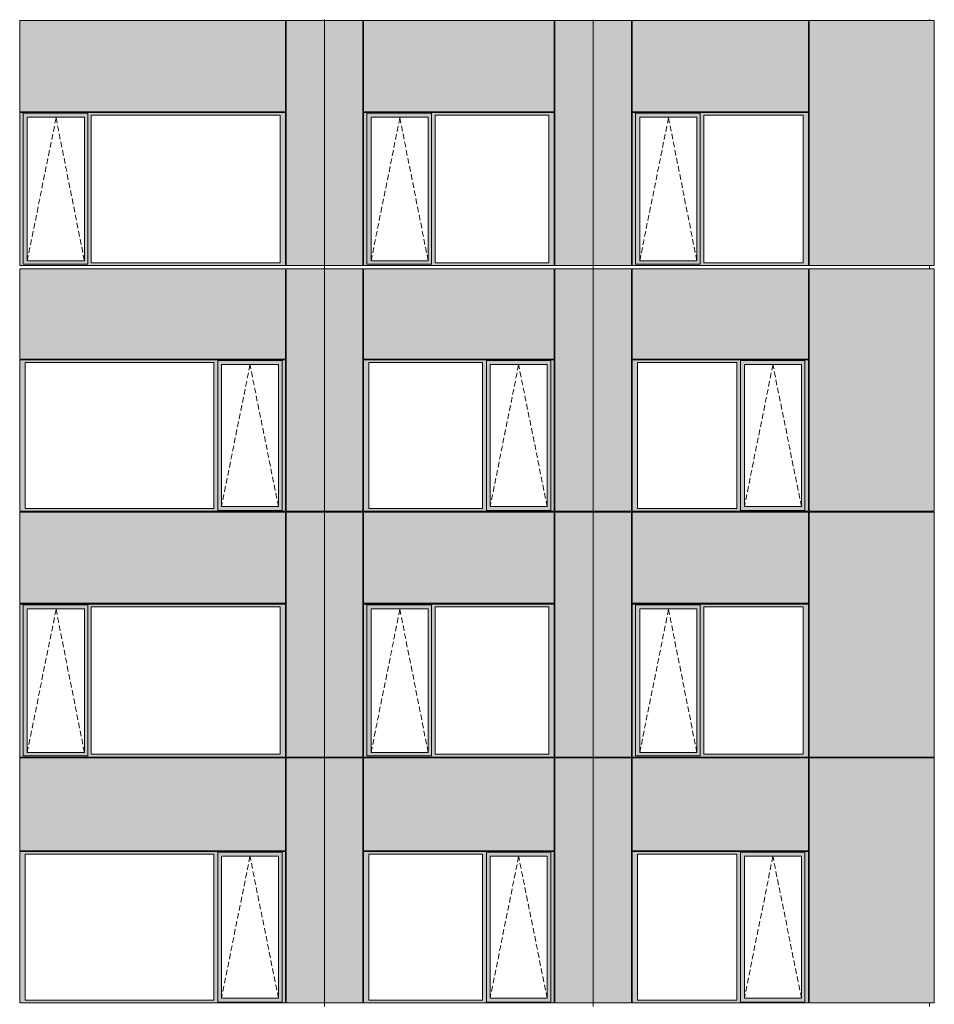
# Model space of a CAD drawing. Header units: millimetres. Extents: x 169383 to 755273, y -3871 to 302042.
# Tile 10 of 61: x 206035 to 217757, y 10930 to 23547. Entities that reach past the tile are written whole.
import ezdxf

# ---------------------------------------------------------------- set-up
doc = ezdxf.new("R2010")
doc.units = ezdxf.units.MM
doc.header["$MEASUREMENT"] = 0
doc.linetypes.add('OO_EOIAAY', pattern=[105.833361, 70.555568, -35.277793])
doc.layers.add('0_Ном._пера__1', color=7, linetype='Continuous', lineweight=0)
doc.layers.add('0_Ном._пера__120', color=7, linetype='Continuous', lineweight=0)
doc.layers.add('АР-Стены_внешние_.АР_Ном._пера__214', color=7, linetype='Continuous', lineweight=0, true_color=0xe2eaf1)

msp = doc.modelspace()

# ---------------------------------------------------------------- hatches: boundary and pattern name
at = {"layer": '0_Ном._пера__1', "linetype": 'Continuous', "lineweight": 0, "true_color": 0x000000}
for points in [[(206034.683, 22323.431), (206078.841, 22323.431), (206078.841, 22348.431), (209431.64, 22348.431), (209431.64, 22358.43), (206034.683, 22358.43)], [(206078.841, 22348.431), (206078.841, 22298.431), (206132.719, 22298.431), (206863.777, 22298.431), (206908.027, 22298.431), (206908.027, 22348.431)], [(209431.64, 22348.431), (206908.027, 22348.431), (206908.027, 22323.431), (206952.185, 22323.431), (209372.685, 22323.431), (209441.375, 22323.431), (209441.375, 22358.431), (209431.64, 22358.431)], [(210441.375, 22323.431), (210485.533, 22323.431), (210485.533, 22348.431), (212874.899, 22348.431), (212874.899, 22358.43), (210441.375, 22358.43)], [(210485.533, 22348.431), (210485.533, 22298.431), (210539.411, 22298.431), (211270.468, 22298.431), (211314.718, 22298.431), (211314.718, 22348.431)], [(212874.899, 22348.431), (211314.718, 22348.431), (211314.718, 22323.431), (211358.876, 22323.431), (212815.944, 22323.431), (212884.634, 22323.431), (212884.634, 22358.431), (212874.899, 22358.431)], [(213884.634, 22323.431), (213928.792, 22323.431), (213928.792, 22348.431), (216133.664, 22348.431), (216133.664, 22358.43), (213884.634, 22358.43)], [(213928.792, 22348.431), (213928.792, 22298.431), (213982.671, 22298.431), (214713.728, 22298.431), (214757.978, 22298.431), (214757.978, 22348.431)], [(216133.664, 22348.431), (214757.978, 22348.431), (214757.978, 22323.431), (214802.136, 22323.431), (216074.709, 22323.431), (216143.399, 22323.431), (216143.399, 22358.431), (216133.664, 22358.431)], [(206078.841, 20433.43), (206078.841, 22323.431), (206034.683, 22323.431), (206034.683, 20433.43)], [(206078.841, 22298.431), (206078.841, 20458.43), (206131.756, 20458.43), (206131.756, 22298.431)], [(206863.777, 20458.43), (206908.027, 20458.43), (206908.027, 22298.431), (206863.777, 22298.431)], [(206908.027, 22323.431), (206908.027, 20433.43), (206952.185, 20433.43), (206952.185, 22323.431)], [(209372.685, 20433.43), (209441.375, 20433.43), (209441.375, 22323.431), (209372.685, 22323.431)], [(210485.533, 20433.43), (210485.533, 22323.431), (210441.375, 22323.431), (210441.375, 20433.43)], [(210485.533, 22298.431), (210485.533, 20458.43), (210538.448, 20458.43), (210538.448, 22298.431)], [(211270.468, 20458.43), (211314.718, 20458.43), (211314.718, 22298.431), (211270.468, 22298.431)], [(211314.718, 22323.431), (211314.718, 20433.43), (211358.876, 20433.43), (211358.876, 22323.431)], [(212815.944, 20433.43), (212884.634, 20433.43), (212884.634, 22323.431), (212815.944, 22323.431)], [(213928.792, 20433.43), (213928.792, 22323.431), (213884.634, 22323.431), (213884.634, 20433.43)], [(213928.792, 22298.431), (213928.792, 20458.43), (213981.708, 20458.43), (213981.708, 22298.431)], [(214713.728, 20458.43), (214757.978, 20458.43), (214757.978, 22298.431), (214713.728, 22298.431)], [(214757.978, 22323.431), (214757.978, 20433.43), (214802.136, 20433.43), (214802.136, 22323.431)], [(216074.709, 20433.43), (216143.399, 20433.43), (216143.399, 22323.431), (216074.709, 22323.431)], [(206078.841, 20408.43), (206908.027, 20408.43), (206908.027, 20458.43), (206863.777, 20458.43), (206132.719, 20458.43), (206078.841, 20458.43)], [(210485.533, 20408.43), (211314.718, 20408.43), (211314.718, 20458.43), (211270.468, 20458.43), (210539.411, 20458.43), (210485.533, 20458.43)], [(213928.792, 20408.43), (214757.978, 20408.43), (214757.978, 20458.43), (214713.728, 20458.43), (213982.671, 20458.43), (213928.792, 20458.43)], [(206078.841, 20433.431), (206034.683, 20433.431), (206034.683, 20398.43), (209441.375, 20398.43), (209441.375, 20433.431), (209372.685, 20433.431), (206952.185, 20433.431), (206908.027, 20433.431), (206908.027, 20408.43), (206078.841, 20408.43)], [(210485.533, 20433.431), (210441.375, 20433.431), (210441.375, 20398.43), (212884.634, 20398.43), (212884.634, 20433.431), (212815.944, 20433.431), (211358.876, 20433.431), (211314.718, 20433.431), (211314.718, 20408.43), (210485.533, 20408.43)], [(213928.792, 20433.431), (213884.634, 20433.431), (213884.634, 20398.43), (216143.399, 20398.43), (216143.399, 20433.431), (216074.709, 20433.431), (214802.136, 20433.431), (214757.978, 20433.431), (214757.978, 20408.43), (213928.792, 20408.43)], [(206034.683, 19188.425), (206034.683, 19153.425), (206103.373, 19153.425), (208523.873, 19153.425), (208572.845, 19153.425), (208572.845, 19178.425), (209397.217, 19178.425), (209397.217, 19153.425), (209441.375, 19153.425), (209441.375, 19188.425)], [(208572.845, 19178.425), (208572.845, 19128.425), (208621.909, 19128.425), (209352.967, 19128.425), (209397.217, 19128.425), (209397.217, 19178.425)], [(210441.375, 19188.425), (210441.375, 19153.425), (210510.065, 19153.425), (211967.133, 19153.425), (212016.105, 19153.425), (212016.105, 19178.425), (212840.477, 19178.425), (212840.477, 19153.425), (212884.634, 19153.425), (212884.634, 19188.425)], [(212016.105, 19178.425), (212016.105, 19128.425), (212065.169, 19128.425), (212796.226, 19128.425), (212840.477, 19128.425), (212840.477, 19178.425)], [(213884.634, 19188.425), (213884.634, 19153.425), (213953.324, 19153.425), (215225.898, 19153.425), (215274.869, 19153.425), (215274.869, 19178.425), (216099.241, 19178.425), (216099.241, 19153.425), (216143.399, 19153.425), (216143.399, 19188.425)], [(215274.869, 19178.425), (215274.869, 19128.425), (215323.934, 19128.425), (216054.991, 19128.425), (216099.241, 19128.425), (216099.241, 19178.425)], [(206103.373, 17283.425), (206103.373, 19153.425), (206034.683, 19153.425), (206034.683, 17283.425)], [(208572.845, 19153.425), (208523.873, 19153.425), (208523.873, 17283.425), (208572.845, 17283.425)], [(208572.845, 17308.425), (208620.947, 17308.425), (208620.947, 19128.425), (208572.845, 19128.425)], [(209352.967, 19128.425), (209352.967, 17308.425), (209397.217, 17308.425), (209397.217, 19128.425)], [(209397.217, 17283.425), (209441.375, 17283.425), (209441.375, 19153.425), (209397.217, 19153.425)], [(210510.065, 17283.425), (210510.065, 19153.425), (210441.375, 19153.425), (210441.375, 17283.425)], [(212016.105, 19153.425), (211967.133, 19153.425), (211967.133, 17283.425), (212016.105, 17283.425)], [(212016.105, 17308.425), (212064.206, 17308.425), (212064.206, 19128.425), (212016.105, 19128.425)], [(212796.226, 19128.425), (212796.226, 17308.425), (212840.477, 17308.425), (212840.477, 19128.425)], [(212840.477, 17283.425), (212884.634, 17283.425), (212884.634, 19153.425), (212840.477, 19153.425)], [(213953.324, 17283.425), (213953.324, 19153.425), (213884.634, 19153.425), (213884.634, 17283.425)], [(215274.869, 19153.425), (215225.898, 19153.425), (215225.898, 17283.425), (215274.869, 17283.425)], [(215274.869, 17308.425), (215322.971, 17308.425), (215322.971, 19128.425), (215274.869, 19128.425)], [(216054.991, 19128.425), (216054.991, 17308.425), (216099.241, 17308.425), (216099.241, 19128.425)], [(216099.241, 17283.425), (216143.399, 17283.425), (216143.399, 19153.425), (216099.241, 19153.425)], [(208572.845, 17308.425), (208572.845, 17258.425), (209397.217, 17258.425), (209397.217, 17308.425), (209352.967, 17308.425), (208621.909, 17308.425)], [(212016.105, 17308.425), (212016.105, 17258.425), (212840.477, 17258.425), (212840.477, 17308.425), (212796.226, 17308.425), (212065.169, 17308.425)], [(215274.869, 17308.425), (215274.869, 17258.425), (216099.241, 17258.425), (216099.241, 17308.425), (216054.991, 17308.425), (215323.934, 17308.425)], [(206103.373, 17283.425), (206034.683, 17283.425), (206034.683, 17248.425), (209441.375, 17248.425), (209441.375, 17283.425), (209397.217, 17283.425), (209397.217, 17258.425), (208572.845, 17258.425), (208572.845, 17283.425), (208523.873, 17283.425)], [(210510.065, 17283.425), (210441.375, 17283.425), (210441.375, 17248.425), (212884.634, 17248.425), (212884.634, 17283.425), (212840.477, 17283.425), (212840.477, 17258.425), (212016.105, 17258.425), (212016.105, 17283.425), (211967.133, 17283.425)], [(213953.324, 17283.425), (213884.634, 17283.425), (213884.634, 17248.425), (216143.399, 17248.425), (216143.399, 17283.425), (216099.241, 17283.425), (216099.241, 17258.425), (215274.869, 17258.425), (215274.869, 17283.425), (215225.898, 17283.425)], [(206034.683, 16023.425), (206078.841, 16023.425), (206078.841, 16048.425), (209431.64, 16048.425), (209431.64, 16058.425), (206034.683, 16058.425)], [(206078.841, 16048.425), (206078.841, 15998.425), (206132.719, 15998.425), (206863.777, 15998.425), (206908.027, 15998.425), (206908.027, 16048.425)], [(209431.64, 16048.425), (206908.027, 16048.425), (206908.027, 16023.425), (206952.185, 16023.425), (209372.685, 16023.425), (209441.375, 16023.425), (209441.375, 16058.425), (209431.64, 16058.425)], [(210441.375, 16023.425), (210485.533, 16023.425), (210485.533, 16048.425), (212874.899, 16048.425), (212874.899, 16058.425), (210441.375, 16058.425)], [(210485.533, 16048.425), (210485.533, 15998.425), (210539.411, 15998.425), (211270.468, 15998.425), (211314.718, 15998.425), (211314.718, 16048.425)], [(212874.899, 16048.425), (211314.718, 16048.425), (211314.718, 16023.425), (211358.876, 16023.425), (212815.944, 16023.425), (212884.634, 16023.425), (212884.634, 16058.425), (212874.899, 16058.425)], [(213884.634, 16023.425), (213928.792, 16023.425), (213928.792, 16048.425), (216133.664, 16048.425), (216133.664, 16058.425), (213884.634, 16058.425)], [(213928.792, 16048.425), (213928.792, 15998.425), (213982.671, 15998.425), (214713.728, 15998.425), (214757.978, 15998.425), (214757.978, 16048.425)], [(216133.664, 16048.425), (214757.978, 16048.425), (214757.978, 16023.425), (214802.136, 16023.425), (216074.709, 16023.425), (216143.399, 16023.425), (216143.399, 16058.425), (216133.664, 16058.425)], [(206078.841, 14133.425), (206078.841, 16023.425), (206034.683, 16023.425), (206034.683, 14133.425)], [(206078.841, 15998.425), (206078.841, 14158.425), (206131.756, 14158.425), (206131.756, 15998.425)], [(206863.777, 14158.425), (206908.027, 14158.425), (206908.027, 15998.425), (206863.777, 15998.425)], [(206908.027, 16023.425), (206908.027, 14133.425), (206952.185, 14133.425), (206952.185, 16023.425)], [(209372.685, 14133.425), (209441.375, 14133.425), (209441.375, 16023.425), (209372.685, 16023.425)], [(210485.533, 14133.425), (210485.533, 16023.425), (210441.375, 16023.425), (210441.375, 14133.425)], [(210485.533, 15998.425), (210485.533, 14158.425), (210538.448, 14158.425), (210538.448, 15998.425)], [(211270.468, 14158.425), (211314.718, 14158.425), (211314.718, 15998.425), (211270.468, 15998.425)], [(211314.718, 16023.425), (211314.718, 14133.425), (211358.876, 14133.425), (211358.876, 16023.425)], [(212815.944, 14133.425), (212884.634, 14133.425), (212884.634, 16023.425), (212815.944, 16023.425)], [(213928.792, 14133.425), (213928.792, 16023.425), (213884.634, 16023.425), (213884.634, 14133.425)], [(213928.792, 15998.425), (213928.792, 14158.425), (213981.708, 14158.425), (213981.708, 15998.425)], [(214713.728, 14158.425), (214757.978, 14158.425), (214757.978, 15998.425), (214713.728, 15998.425)], [(214757.978, 16023.425), (214757.978, 14133.425), (214802.136, 14133.425), (214802.136, 16023.425)], [(216074.709, 14133.425), (216143.399, 14133.425), (216143.399, 16023.425), (216074.709, 16023.425)], [(206078.841, 14133.425), (206034.683, 14133.425), (206034.683, 14098.425), (209441.375, 14098.425), (209441.375, 14133.425), (209372.685, 14133.425), (206952.185, 14133.425), (206908.027, 14133.425), (206908.027, 14108.425), (206078.841, 14108.425)], [(206078.841, 14108.425), (206908.027, 14108.425), (206908.027, 14158.425), (206863.777, 14158.425), (206132.719, 14158.425), (206078.841, 14158.425)], [(210485.533, 14133.425), (210441.375, 14133.425), (210441.375, 14098.425), (212884.634, 14098.425), (212884.634, 14133.425), (212815.944, 14133.425), (211358.876, 14133.425), (211314.718, 14133.425), (211314.718, 14108.425), (210485.533, 14108.425)], [(210485.533, 14108.425), (211314.718, 14108.425), (211314.718, 14158.425), (211270.468, 14158.425), (210539.411, 14158.425), (210485.533, 14158.425)], [(213928.792, 14133.425), (213884.634, 14133.425), (213884.634, 14098.425), (216143.399, 14098.425), (216143.399, 14133.425), (216074.709, 14133.425), (214802.136, 14133.425), (214757.978, 14133.425), (214757.978, 14108.425), (213928.792, 14108.425)], [(213928.792, 14108.425), (214757.978, 14108.425), (214757.978, 14158.425), (214713.728, 14158.425), (213982.671, 14158.425), (213928.792, 14158.425)], [(206034.683, 12888.425), (206034.683, 12853.425), (206103.373, 12853.425), (208523.873, 12853.425), (208572.845, 12853.425), (208572.845, 12878.425), (209397.217, 12878.425), (209397.217, 12853.425), (209441.375, 12853.425), (209441.375, 12888.425)], [(208572.845, 12878.425), (208572.845, 12828.425), (208621.909, 12828.425), (209352.967, 12828.425), (209397.217, 12828.425), (209397.217, 12878.425)], [(210441.375, 12888.425), (210441.375, 12853.425), (210510.065, 12853.425), (211967.133, 12853.425), (212016.105, 12853.425), (212016.105, 12878.425), (212840.477, 12878.425), (212840.477, 12853.425), (212884.634, 12853.425), (212884.634, 12888.425)], [(212016.105, 12878.425), (212016.105, 12828.425), (212065.169, 12828.425), (212796.226, 12828.425), (212840.477, 12828.425), (212840.477, 12878.425)], [(213884.634, 12888.425), (213884.634, 12853.425), (213953.324, 12853.425), (215225.898, 12853.425), (215274.869, 12853.425), (215274.869, 12878.425), (216099.241, 12878.425), (216099.241, 12853.425), (216143.399, 12853.425), (216143.399, 12888.425)], [(215274.869, 12878.425), (215274.869, 12828.425), (215323.934, 12828.425), (216054.991, 12828.425), (216099.241, 12828.425), (216099.241, 12878.425)], [(206103.373, 10983.425), (206103.373, 12853.425), (206034.683, 12853.425), (206034.683, 10983.425)], [(208572.845, 12853.425), (208523.873, 12853.425), (208523.873, 10983.425), (208572.845, 10983.425)], [(208572.845, 11008.425), (208620.947, 11008.425), (208620.947, 12828.425), (208572.845, 12828.425)], [(209352.967, 12828.425), (209352.967, 11008.425), (209397.217, 11008.425), (209397.217, 12828.425)], [(209397.217, 10983.425), (209441.375, 10983.425), (209441.375, 12853.425), (209397.217, 12853.425)], [(210510.065, 10983.425), (210510.065, 12853.425), (210441.375, 12853.425), (210441.375, 10983.425)], [(212016.105, 12853.425), (211967.133, 12853.425), (211967.133, 10983.425), (212016.105, 10983.425)], [(212016.105, 11008.425), (212064.206, 11008.425), (212064.206, 12828.425), (212016.105, 12828.425)], [(212796.226, 12828.425), (212796.226, 11008.425), (212840.477, 11008.425), (212840.477, 12828.425)], [(212840.477, 10983.425), (212884.634, 10983.425), (212884.634, 12853.425), (212840.477, 12853.425)], [(213953.324, 10983.425), (213953.324, 12853.425), (213884.634, 12853.425), (213884.634, 10983.425)], [(215274.869, 12853.425), (215225.898, 12853.425), (215225.898, 10983.425), (215274.869, 10983.425)], [(215274.869, 11008.425), (215322.971, 11008.425), (215322.971, 12828.425), (215274.869, 12828.425)], [(216054.991, 12828.425), (216054.991, 11008.425), (216099.241, 11008.425), (216099.241, 12828.425)], [(216099.241, 10983.425), (216143.399, 10983.425), (216143.399, 12853.425), (216099.241, 12853.425)], [(206103.373, 10983.425), (206034.683, 10983.425), (206034.683, 10948.425), (209441.375, 10948.425), (209441.375, 10983.425), (209397.217, 10983.425), (209397.217, 10958.425), (208572.845, 10958.425), (208572.845, 10983.425), (208523.873, 10983.425)], [(208572.845, 11008.425), (208572.845, 10958.425), (209397.217, 10958.425), (209397.217, 11008.425), (209352.967, 11008.425), (208621.909, 11008.425)], [(210510.065, 10983.425), (210441.375, 10983.425), (210441.375, 10948.425), (212884.634, 10948.425), (212884.634, 10983.425), (212840.477, 10983.425), (212840.477, 10958.425), (212016.105, 10958.425), (212016.105, 10983.425), (211967.133, 10983.425)], [(212016.105, 11008.425), (212016.105, 10958.425), (212840.477, 10958.425), (212840.477, 11008.425), (212796.226, 11008.425), (212065.169, 11008.425)], [(213953.324, 10983.425), (213884.634, 10983.425), (213884.634, 10948.425), (216143.399, 10948.425), (216143.399, 10983.425), (216099.241, 10983.425), (216099.241, 10958.425), (215274.869, 10958.425), (215274.869, 10983.425), (215225.898, 10983.425)], [(215274.869, 11008.425), (215274.869, 10958.425), (216099.241, 10958.425), (216099.241, 11008.425), (216054.991, 11008.425), (215323.934, 11008.425)]]:
    msp.add_hatch(color=18, dxfattribs=at).paths.add_polyline_path(points)
at = {"layer": 'АР-Стены_внешние_.АР_Ном._пера__214', "linetype": 'Continuous', "lineweight": 0, "true_color": 0xe5e8eb}
for points in [[(206034.683, 23538.43), (206034.683, 22368.431), (209441.374, 22368.431), (209441.374, 23538.43)], [(209941.375, 23538.43), (209451.375, 23538.43), (209451.375, 20398.432), (209941.375, 20398.432)], [(210431.375, 23538.43), (209941.375, 23538.43), (209941.375, 20398.432), (210431.375, 20398.432)], [(210441.375, 23538.43), (210441.375, 22368.431), (212884.634, 22368.431), (212884.634, 23538.43)], [(213384.634, 23538.43), (212894.634, 23538.43), (212894.634, 20398.432), (213384.634, 20398.432)], [(213874.634, 23538.43), (213384.634, 23538.43), (213384.634, 20398.432), (213874.634, 20398.432)], [(213884.634, 23538.43), (213884.634, 22368.431), (216143.398, 22368.431), (216143.398, 23538.43)], [(217756.898, 20398.432), (217756.898, 23538.43), (216153.399, 23538.43), (216153.399, 20398.432)], [(206034.683, 20353.683), (206034.683, 19198.425), (209441.375, 19198.425), (209441.375, 20353.683)], [(209451.375, 19188.425), (209451.375, 17248.425), (209941.375, 17248.425), (209941.375, 20353.683), (209451.375, 20353.683)], [(209941.375, 20353.683), (209941.375, 17248.425), (210431.375, 17248.425), (210431.375, 20353.683)], [(210441.375, 20353.683), (210441.375, 19198.425), (212884.634, 19198.425), (212884.634, 20353.683)], [(212894.634, 19188.425), (212894.634, 17248.425), (213384.634, 17248.425), (213384.634, 20353.683), (212894.634, 20353.683)], [(213384.634, 20353.683), (213384.634, 17248.425), (213874.634, 17248.425), (213874.634, 20353.683)], [(213884.634, 20353.683), (213884.634, 19198.425), (216143.399, 19198.425), (216143.399, 20353.683)], [(216153.399, 19188.425), (216153.399, 17248.425), (217756.898, 17248.425), (217756.898, 20353.683), (216153.399, 20353.683)], [(206034.683, 17238.425), (206034.683, 16068.425), (209441.374, 16068.425), (209441.374, 17238.425)], [(209941.375, 17238.425), (209451.375, 17238.425), (209451.375, 14098.426), (209941.375, 14098.426)], [(210431.375, 17238.425), (209941.375, 17238.425), (209941.375, 14098.426), (210431.375, 14098.426)], [(210441.375, 17238.425), (210441.375, 16068.425), (212884.634, 16068.425), (212884.634, 17238.425)], [(213384.634, 17238.425), (212894.634, 17238.425), (212894.634, 14098.426), (213384.634, 14098.426)], [(213874.634, 17238.425), (213384.634, 17238.425), (213384.634, 14098.426), (213874.634, 14098.426)], [(213884.634, 17238.425), (213884.634, 16068.425), (216143.398, 16068.425), (216143.398, 17238.425)], [(217756.898, 14098.426), (217756.898, 17238.425), (216153.399, 17238.425), (216153.399, 14098.426)], [(206034.683, 14088.425), (206034.683, 12898.425), (209441.375, 12898.425), (209441.375, 14088.425)], [(209451.375, 12888.425), (209451.375, 10948.425), (209941.375, 10948.425), (209941.375, 14088.425), (209451.375, 14088.425)], [(209941.375, 14088.425), (209941.375, 10948.425), (210431.375, 10948.425), (210431.375, 14088.425)], [(210441.375, 14088.425), (210441.375, 12898.425), (212884.634, 12898.425), (212884.634, 14088.425)], [(212894.634, 12888.425), (212894.634, 10948.425), (213384.634, 10948.425), (213384.634, 14088.425), (212894.634, 14088.425)], [(213384.634, 14088.425), (213384.634, 10948.425), (213874.634, 10948.425), (213874.634, 14088.425)], [(213884.634, 14088.425), (213884.634, 12898.425), (216143.399, 12898.425), (216143.399, 14088.425)], [(216153.399, 12888.425), (216153.399, 10948.425), (217756.898, 10948.425), (217756.898, 14088.425), (216153.399, 14088.425)]]:
    msp.add_hatch(color=254, dxfattribs=at).paths.add_polyline_path(points)

# ---------------------------------------------------------------- linework, layer by layer
at = {"layer": '0_Ном._пера__120', "color": 7, "linetype": 'Continuous', "lineweight": 0}
for p, q in [((206034.683, 22368.431), (206034.683, 23538.43)), ((209441.374, 23538.43), (206034.683, 23538.43)), ((209441.374, 22368.431), (209441.374, 23538.43)), ((209451.375, 23538.43), (209451.375, 20398.432)), ((209941.375, 23538.43), (209451.375, 23538.43)), ((209941.375, 20398.432), (209941.375, 23548.43)), ((210431.375, 23538.43), (209941.375, 23538.43)), ((209941.375, 20398.432), (209941.375, 23538.43)), ((210431.375, 20398.432), (210431.375, 23538.43)), ((210441.375, 22368.431), (210441.375, 23538.43)), ((212884.634, 23538.43), (210441.375, 23538.43)), ((212884.634, 22368.431), (212884.634, 23538.43)), ((212894.634, 23538.43), (212894.634, 20398.432)), ((213384.634, 23538.43), (212894.634, 23538.43)), ((213384.634, 20398.432), (213384.634, 23545.968)), ((213874.634, 23538.43), (213384.634, 23538.43)), ((213874.634, 20398.432), (213874.634, 23538.43)), ((213884.634, 22368.431), (213884.634, 23538.43)), ((216143.398, 23538.43), (213884.634, 23538.43)), ((216143.398, 22368.431), (216143.398, 23538.43)), ((217756.898, 23538.43), (216153.399, 23538.43)), ((216153.399, 23538.43), (216153.399, 20398.432)), ((217694.726, 23548.43), (217694.726, 23538.43)), ((217756.898, 20398.432), (217756.898, 23538.43)), ((209441.374, 22368.431), (206034.683, 22368.431)), ((209441.375, 22358.431), (206034.683, 22358.431)), ((206044.587, 22358.431), (206034.683, 22358.431)), ((206034.683, 22358.431), (206034.683, 22323.431)), ((206078.841, 22323.431), (206078.841, 22348.431)), ((206078.841, 22348.431), (206908.027, 22348.431)), ((206908.027, 22348.431), (206908.027, 22323.431)), ((209441.375, 22323.431), (209441.375, 22358.431)), ((212884.634, 22368.431), (210441.375, 22368.431)), ((212884.634, 22358.431), (210441.375, 22358.431)), ((210451.279, 22358.431), (210441.375, 22358.431)), ((210441.375, 22358.431), (210441.375, 22323.431)), ((210485.533, 22323.431), (210485.533, 22348.431)), ((210485.533, 22348.431), (211314.718, 22348.431)), ((211314.718, 22348.431), (211314.718, 22323.431)), ((212884.634, 22323.431), (212884.634, 22358.431)), ((216143.398, 22368.431), (213884.634, 22368.431)), ((216143.399, 22358.431), (213884.634, 22358.431)), ((213894.539, 22358.431), (213884.634, 22358.431)), ((213884.634, 22358.431), (213884.634, 22323.431)), ((213928.792, 22323.431), (213928.792, 22348.431)), ((213928.792, 22348.431), (214757.978, 22348.431)), ((214757.978, 22348.431), (214757.978, 22323.431)), ((216143.399, 22323.431), (216143.399, 22358.431)), ((206034.683, 22323.431), (206034.683, 20433.43)), ((206078.841, 22323.431), (206078.841, 20413.006)), ((206862.814, 22298.431), (206131.756, 22298.431)), ((206131.756, 22298.431), (206131.756, 20458.43)), ((206862.814, 22298.431), (206863.777, 22298.431)), ((206863.777, 22298.431), (206863.777, 20458.43)), ((206908.027, 22323.431), (206908.027, 20433.43)), ((206952.185, 20433.43), (206952.185, 22323.431)), ((206952.185, 22323.431), (209372.685, 22323.431)), ((209372.685, 22323.431), (209372.685, 20433.43)), ((209441.375, 20433.43), (209441.375, 22323.431)), ((210441.375, 22323.431), (210441.375, 20433.43)), ((210485.533, 22323.431), (210485.533, 20413.006)), ((211269.505, 22298.431), (210538.448, 22298.431)), ((210538.448, 22298.431), (210538.448, 20458.43)), ((211269.505, 22298.431), (211270.468, 22298.431)), ((211270.468, 22298.431), (211270.468, 20458.43)), ((211314.718, 22323.431), (211314.718, 20433.43)), ((211358.876, 20433.43), (211358.876, 22323.431)), ((211358.876, 22323.431), (212815.944, 22323.431)), ((212815.944, 22323.431), (212815.944, 20433.43)), ((212884.634, 20433.43), (212884.634, 22323.431)), ((213884.634, 22323.431), (213884.634, 20433.43)), ((213928.792, 22323.431), (213928.792, 20413.006)), ((214712.765, 22298.431), (213981.708, 22298.431)), ((213981.708, 22298.431), (213981.708, 20458.43)), ((214712.765, 22298.431), (214713.728, 22298.431)), ((214713.728, 22298.431), (214713.728, 20458.43)), ((214757.978, 22323.431), (214757.978, 20433.43)), ((214802.136, 20433.43), (214802.136, 22323.431)), ((214802.136, 22323.431), (216074.709, 22323.431)), ((216074.709, 22323.431), (216074.709, 20433.43)), ((216143.399, 20433.43), (216143.399, 22323.431)), ((206131.756, 20458.43), (206862.814, 20458.43)), ((206863.777, 20458.43), (206862.814, 20458.43)), ((210538.448, 20458.43), (211269.505, 20458.43)), ((211270.468, 20458.43), (211269.505, 20458.43)), ((213981.708, 20458.43), (214712.765, 20458.43)), ((214713.728, 20458.43), (214712.765, 20458.43)), ((206034.683, 20433.43), (206034.683, 20398.43)), ((206044.311, 20398.432), (206034.683, 20398.432)), ((206034.683, 20398.43), (206044.508, 20398.43)), ((206034.683, 19198.425), (206034.683, 20353.683)), ((206034.683, 20353.683), (209441.375, 20353.683)), ((206044.508, 20398.43), (209431.56, 20398.43)), ((206908.027, 20413.006), (206078.841, 20413.006)), ((206908.027, 20433.43), (206908.027, 20413.006)), ((209372.685, 20433.43), (206952.185, 20433.43)), ((209431.56, 20398.43), (209441.375, 20398.43)), ((209441.375, 20398.43), (209441.375, 20433.43)), ((209441.375, 19198.425), (209441.375, 20353.683)), ((209941.375, 20398.432), (209451.375, 20398.432)), ((209451.375, 20353.683), (209451.375, 17248.425)), ((209941.375, 20353.683), (209451.375, 20353.683)), ((209941.375, 17248.423), (209941.375, 20398.47)), ((209941.375, 17248.423), (209941.375, 20398.47)), ((210431.375, 20398.432), (209941.375, 20398.432)), ((210431.375, 20353.683), (209941.375, 20353.683)), ((210431.375, 17248.425), (210431.375, 20353.683)), ((210441.375, 20433.43), (210441.375, 20398.43)), ((210451.003, 20398.432), (210441.375, 20398.432)), ((210441.375, 20398.43), (210451.2, 20398.43)), ((210441.375, 19198.425), (210441.375, 20353.683)), ((210441.375, 20353.683), (212884.634, 20353.683)), ((210451.2, 20398.43), (212874.82, 20398.43)), ((211314.718, 20413.006), (210485.533, 20413.006)), ((211314.718, 20433.43), (211314.718, 20413.006)), ((212815.944, 20433.43), (211358.876, 20433.43)), ((212874.82, 20398.43), (212884.634, 20398.43)), ((212884.634, 20398.43), (212884.634, 20433.43)), ((212884.634, 19198.425), (212884.634, 20353.683)), ((213384.634, 20398.432), (212894.634, 20398.432)), ((212894.634, 20353.683), (212894.634, 17248.425)), ((213384.634, 20353.683), (212894.634, 20353.683)), ((213384.634, 17248.423), (213384.634, 20398.475)), ((213874.634, 20398.432), (213384.634, 20398.432)), ((213874.634, 20353.683), (213384.634, 20353.683)), ((213874.634, 17248.425), (213874.634, 20353.683)), ((213884.634, 20433.43), (213884.634, 20398.43)), ((213894.263, 20398.432), (213884.634, 20398.432)), ((213884.634, 20398.43), (213894.459, 20398.43)), ((213884.634, 19198.425), (213884.634, 20353.683)), ((213884.634, 20353.683), (216143.399, 20353.683)), ((213894.459, 20398.43), (216133.585, 20398.43)), ((214757.978, 20413.006), (213928.792, 20413.006)), ((214757.978, 20433.43), (214757.978, 20413.006)), ((216074.709, 20433.43), (214802.136, 20433.43)), ((216133.585, 20398.43), (216143.399, 20398.43)), ((216143.399, 20398.43), (216143.399, 20433.43)), ((216143.399, 19198.425), (216143.399, 20353.683)), ((217756.898, 20398.432), (216153.399, 20398.432)), ((217756.898, 20353.683), (216153.399, 20353.683)), ((216153.399, 20353.683), (216153.399, 17248.425)), ((217694.726, 20398.426), (217694.726, 20353.683)), ((217756.898, 17248.425), (217756.898, 20353.683)), ((209441.375, 19198.425), (206034.683, 19198.425)), ((206034.683, 19153.425), (206034.683, 19188.425)), ((206034.683, 19188.425), (209441.375, 19188.425)), ((208572.845, 19128.425), (208572.845, 19178.425)), ((209397.217, 19178.425), (208572.845, 19178.425)), ((209397.217, 19153.425), (209397.217, 19178.425)), ((209441.375, 19188.425), (209441.375, 19153.425)), ((212884.634, 19198.425), (210441.375, 19198.425)), ((210441.375, 19153.425), (210441.375, 19188.425)), ((210441.375, 19188.425), (212884.634, 19188.425)), ((212016.105, 19128.425), (212016.105, 19178.425)), ((212840.477, 19178.425), (212016.105, 19178.425)), ((212840.477, 19153.425), (212840.477, 19178.425)), ((212884.634, 19188.425), (212884.634, 19153.425)), ((216143.399, 19198.425), (213884.634, 19198.425)), ((213884.634, 19153.425), (213884.634, 19188.425)), ((213884.634, 19188.425), (216143.399, 19188.425)), ((215274.869, 19128.425), (215274.869, 19178.425)), ((216099.241, 19178.425), (215274.869, 19178.425)), ((216099.241, 19153.425), (216099.241, 19178.425)), ((216143.399, 19188.425), (216143.399, 19153.425)), ((206034.683, 17283.425), (206034.683, 19153.425)), ((206103.373, 19153.425), (206103.373, 17283.425)), ((208523.873, 19153.425), (206103.373, 19153.425)), ((208523.873, 17283.425), (208523.873, 19153.425)), ((208572.845, 17308.425), (208572.845, 19128.425)), ((208620.947, 17308.425), (208620.947, 19128.425)), ((208620.947, 19128.425), (209352.004, 19128.425)), ((209352.967, 19128.425), (209352.004, 19128.425)), ((209352.967, 17308.425), (209352.967, 19128.425)), ((209397.217, 19153.425), (209397.217, 17283.425)), ((209441.375, 19153.425), (209441.375, 17283.425)), ((210441.375, 17283.425), (210441.375, 19153.425)), ((210510.065, 19153.425), (210510.065, 17283.425)), ((211967.133, 19153.425), (210510.065, 19153.425)), ((211967.133, 17283.425), (211967.133, 19153.425)), ((212016.105, 17308.425), (212016.105, 19128.425)), ((212064.206, 17308.425), (212064.206, 19128.425)), ((212064.206, 19128.425), (212795.264, 19128.425)), ((212796.226, 19128.425), (212795.264, 19128.425)), ((212796.226, 17308.425), (212796.226, 19128.425)), ((212840.477, 19153.425), (212840.477, 17283.425)), ((212884.634, 19153.425), (212884.634, 17283.425)), ((213884.634, 17283.425), (213884.634, 19153.425)), ((213953.324, 19153.425), (213953.324, 17283.425)), ((215225.898, 19153.425), (213953.324, 19153.425)), ((215225.898, 17283.425), (215225.898, 19153.425)), ((215274.869, 17308.425), (215274.869, 19128.425)), ((215322.971, 17308.425), (215322.971, 19128.425)), ((215322.971, 19128.425), (216054.028, 19128.425)), ((216054.991, 19128.425), (216054.028, 19128.425)), ((216054.991, 17308.425), (216054.991, 19128.425)), ((216099.241, 19153.425), (216099.241, 17283.425)), ((216143.399, 19153.425), (216143.399, 17283.425)), ((208572.845, 17258.425), (208572.845, 17308.425)), ((209352.004, 17308.425), (208620.947, 17308.425)), ((209352.004, 17308.425), (209352.967, 17308.425)), ((212016.105, 17258.425), (212016.105, 17308.425)), ((212795.264, 17308.425), (212064.206, 17308.425)), ((212795.264, 17308.425), (212796.226, 17308.425)), ((215274.869, 17258.425), (215274.869, 17308.425)), ((216054.028, 17308.425), (215322.971, 17308.425)), ((216054.028, 17308.425), (216054.991, 17308.425)), ((206034.683, 17248.425), (206034.683, 17283.425)), ((209441.375, 17248.425), (206034.683, 17248.425)), ((206034.683, 16068.425), (206034.683, 17238.425)), ((209441.374, 17238.425), (206034.683, 17238.425)), ((206103.373, 17283.425), (208523.873, 17283.425)), ((208572.845, 17258.425), (209397.217, 17258.425)), ((209397.217, 17283.425), (209397.217, 17258.425)), ((209441.374, 16068.425), (209441.374, 17238.425)), ((209441.375, 17283.425), (209441.375, 17248.425)), ((209941.375, 17248.425), (209451.375, 17248.425)), ((209451.375, 17238.425), (209451.375, 14098.426)), ((209941.375, 17238.425), (209451.375, 17238.425)), ((210431.375, 17248.425), (209941.375, 17248.425)), ((209941.375, 10903.676), (209941.375, 17248.425)), ((210431.375, 17238.425), (209941.375, 17238.425)), ((209941.375, 10903.676), (209941.375, 17238.425)), ((210431.375, 14098.426), (210431.375, 17238.425)), ((210441.375, 17248.425), (210441.375, 17283.425)), ((212884.634, 17248.425), (210441.375, 17248.425)), ((210441.375, 16068.425), (210441.375, 17238.425)), ((212884.634, 17238.425), (210441.375, 17238.425)), ((210510.065, 17283.425), (211967.133, 17283.425)), ((212016.105, 17258.425), (212840.477, 17258.425)), ((212840.477, 17283.425), (212840.477, 17258.425)), ((212884.634, 17283.425), (212884.634, 17248.425)), ((212884.634, 16068.425), (212884.634, 17238.425)), ((213384.634, 17248.425), (212894.634, 17248.425)), ((212894.634, 17238.425), (212894.634, 14098.426)), ((213384.634, 17238.425), (212894.634, 17238.425)), ((213874.634, 17248.425), (213384.634, 17248.425)), ((213384.634, 10903.676), (213384.634, 17245.962)), ((213874.634, 17238.425), (213384.634, 17238.425)), ((213874.634, 14098.426), (213874.634, 17238.425)), ((213884.634, 17248.425), (213884.634, 17283.425)), ((216143.399, 17248.425), (213884.634, 17248.425)), ((213884.634, 16068.425), (213884.634, 17238.425)), ((216143.398, 17238.425), (213884.634, 17238.425)), ((213953.324, 17283.425), (215225.898, 17283.425)), ((215274.869, 17258.425), (216099.241, 17258.425)), ((216099.241, 17283.425), (216099.241, 17258.425)), ((216143.398, 16068.425), (216143.398, 17238.425)), ((216143.399, 17283.425), (216143.399, 17248.425)), ((217756.898, 17248.425), (216153.399, 17248.425)), ((217756.898, 17238.425), (216153.399, 17238.425)), ((216153.399, 17238.425), (216153.399, 14098.426)), ((217694.726, 17248.425), (217694.726, 17238.425)), ((217756.898, 14098.426), (217756.898, 17238.425)), ((209441.374, 16068.425), (206034.683, 16068.425)), ((209441.375, 16058.425), (206034.683, 16058.425)), ((206044.587, 16058.425), (206034.683, 16058.425)), ((206034.683, 16058.425), (206034.683, 16023.425)), ((206078.841, 16023.425), (206078.841, 16048.425)), ((206078.841, 16048.425), (206908.027, 16048.425)), ((206908.027, 16048.425), (206908.027, 16023.425)), ((209441.375, 16023.425), (209441.375, 16058.425)), ((212884.634, 16068.425), (210441.375, 16068.425)), ((212884.634, 16058.425), (210441.375, 16058.425)), ((210451.279, 16058.425), (210441.375, 16058.425)), ((210441.375, 16058.425), (210441.375, 16023.425)), ((210485.533, 16023.425), (210485.533, 16048.425)), ((210485.533, 16048.425), (211314.718, 16048.425)), ((211314.718, 16048.425), (211314.718, 16023.425)), ((212884.634, 16023.425), (212884.634, 16058.425)), ((216143.398, 16068.425), (213884.634, 16068.425)), ((216143.399, 16058.425), (213884.634, 16058.425)), ((213894.539, 16058.425), (213884.634, 16058.425)), ((213884.634, 16058.425), (213884.634, 16023.425)), ((213928.792, 16023.425), (213928.792, 16048.425)), ((213928.792, 16048.425), (214757.978, 16048.425)), ((214757.978, 16048.425), (214757.978, 16023.425)), ((216143.399, 16023.425), (216143.399, 16058.425)), ((206034.683, 16023.425), (206034.683, 14133.425)), ((206078.841, 16023.425), (206078.841, 14113)), ((206862.814, 15998.425), (206131.756, 15998.425)), ((206131.756, 15998.425), (206131.756, 14158.425)), ((206862.814, 15998.425), (206863.777, 15998.425)), ((206863.777, 15998.425), (206863.777, 14158.425)), ((206908.027, 16023.425), (206908.027, 14133.425)), ((206952.185, 14133.425), (206952.185, 16023.425)), ((206952.185, 16023.425), (209372.685, 16023.425)), ((209372.685, 16023.425), (209372.685, 14133.425)), ((209441.375, 14133.425), (209441.375, 16023.425)), ((210441.375, 16023.425), (210441.375, 14133.425)), ((210485.533, 16023.425), (210485.533, 14113)), ((211269.505, 15998.425), (210538.448, 15998.425)), ((210538.448, 15998.425), (210538.448, 14158.425)), ((211269.505, 15998.425), (211270.468, 15998.425)), ((211270.468, 15998.425), (211270.468, 14158.425)), ((211314.718, 16023.425), (211314.718, 14133.425)), ((211358.876, 14133.425), (211358.876, 16023.425)), ((211358.876, 16023.425), (212815.944, 16023.425)), ((212815.944, 16023.425), (212815.944, 14133.425)), ((212884.634, 14133.425), (212884.634, 16023.425)), ((213884.634, 16023.425), (213884.634, 14133.425)), ((213928.792, 16023.425), (213928.792, 14113)), ((214712.765, 15998.425), (213981.708, 15998.425)), ((213981.708, 15998.425), (213981.708, 14158.425)), ((214712.765, 15998.425), (214713.728, 15998.425)), ((214713.728, 15998.425), (214713.728, 14158.425)), ((214757.978, 16023.425), (214757.978, 14133.425)), ((214802.136, 14133.425), (214802.136, 16023.425)), ((214802.136, 16023.425), (216074.709, 16023.425)), ((216074.709, 16023.425), (216074.709, 14133.425)), ((216143.399, 14133.425), (216143.399, 16023.425)), ((206034.683, 14133.425), (206034.683, 14098.425)), ((206131.756, 14158.425), (206862.814, 14158.425)), ((206863.777, 14158.425), (206862.814, 14158.425)), ((206908.027, 14133.425), (206908.027, 14113)), ((209372.685, 14133.425), (206952.185, 14133.425)), ((209441.375, 14098.425), (209441.375, 14133.425)), ((210441.375, 14133.425), (210441.375, 14098.425)), ((210538.448, 14158.425), (211269.505, 14158.425)), ((211270.468, 14158.425), (211269.505, 14158.425)), ((211314.718, 14133.425), (211314.718, 14113)), ((212815.944, 14133.425), (211358.876, 14133.425)), ((212884.634, 14098.425), (212884.634, 14133.425)), ((213884.634, 14133.425), (213884.634, 14098.425)), ((213981.708, 14158.425), (214712.765, 14158.425)), ((214713.728, 14158.425), (214712.765, 14158.425)), ((214757.978, 14133.425), (214757.978, 14113)), ((216074.709, 14133.425), (214802.136, 14133.425)), ((216143.399, 14098.425), (216143.399, 14133.425)), ((206044.311, 14098.426), (206034.683, 14098.426)), ((206034.683, 14098.425), (206044.508, 14098.425)), ((206034.683, 12898.425), (206034.683, 14088.425)), ((206034.683, 14088.425), (209441.375, 14088.425)), ((206044.508, 14098.425), (209431.56, 14098.425)), ((206908.027, 14113), (206078.841, 14113)), ((209431.56, 14098.425), (209441.375, 14098.425)), ((209441.375, 12898.425), (209441.375, 14088.425)), ((209941.375, 14098.426), (209451.375, 14098.426)), ((209451.375, 14088.425), (209451.375, 10948.425)), ((209941.375, 14088.425), (209451.375, 14088.425)), ((210431.375, 14098.426), (209941.375, 14098.426)), ((210431.375, 14088.425), (209941.375, 14088.425)), ((210431.375, 10948.425), (210431.375, 14088.425)), ((210451.003, 14098.426), (210441.375, 14098.426)), ((210441.375, 14098.425), (210451.2, 14098.425)), ((210441.375, 12898.425), (210441.375, 14088.425)), ((210441.375, 14088.425), (212884.634, 14088.425)), ((210451.2, 14098.425), (212874.82, 14098.425)), ((211314.718, 14113), (210485.533, 14113)), ((212874.82, 14098.425), (212884.634, 14098.425)), ((212884.634, 12898.425), (212884.634, 14088.425)), ((213384.634, 14098.426), (212894.634, 14098.426)), ((212894.634, 14088.425), (212894.634, 10948.425)), ((213384.634, 14088.425), (212894.634, 14088.425)), ((213874.634, 14098.426), (213384.634, 14098.426)), ((213874.634, 14088.425), (213384.634, 14088.425)), ((213874.634, 10948.425), (213874.634, 14088.425)), ((213894.263, 14098.426), (213884.634, 14098.426)), ((213884.634, 14098.425), (213894.459, 14098.425)), ((213884.634, 12898.425), (213884.634, 14088.425)), ((213884.634, 14088.425), (216143.399, 14088.425)), ((213894.459, 14098.425), (216133.585, 14098.425)), ((214757.978, 14113), (213928.792, 14113)), ((216133.585, 14098.425), (216143.399, 14098.425)), ((216143.399, 12898.425), (216143.399, 14088.425)), ((217756.898, 14098.426), (216153.399, 14098.426)), ((217756.898, 14088.425), (216153.399, 14088.425)), ((216153.399, 14088.425), (216153.399, 10948.425)), ((217694.726, 14098.426), (217694.726, 14088.425)), ((217756.898, 10948.425), (217756.898, 14088.425)), ((209441.375, 12898.425), (206034.683, 12898.425)), ((206034.683, 12853.425), (206034.683, 12888.425)), ((206034.683, 12888.425), (209441.375, 12888.425)), ((208572.845, 12828.425), (208572.845, 12878.425)), ((209397.217, 12878.425), (208572.845, 12878.425)), ((209397.217, 12853.425), (209397.217, 12878.425)), ((209441.375, 12888.425), (209441.375, 12853.425)), ((212884.634, 12898.425), (210441.375, 12898.425)), ((210441.375, 12853.425), (210441.375, 12888.425)), ((210441.375, 12888.425), (212884.634, 12888.425)), ((212016.105, 12828.425), (212016.105, 12878.425)), ((212840.477, 12878.425), (212016.105, 12878.425)), ((212840.477, 12853.425), (212840.477, 12878.425)), ((212884.634, 12888.425), (212884.634, 12853.425)), ((216143.399, 12898.425), (213884.634, 12898.425)), ((213884.634, 12853.425), (213884.634, 12888.425)), ((213884.634, 12888.425), (216143.399, 12888.425)), ((215274.869, 12828.425), (215274.869, 12878.425)), ((216099.241, 12878.425), (215274.869, 12878.425)), ((216099.241, 12853.425), (216099.241, 12878.425)), ((216143.399, 12888.425), (216143.399, 12853.425)), ((206034.683, 10983.425), (206034.683, 12853.425)), ((206103.373, 12853.425), (206103.373, 10983.425)), ((208523.873, 12853.425), (206103.373, 12853.425)), ((208523.873, 10983.425), (208523.873, 12853.425)), ((208572.845, 11008.425), (208572.845, 12828.425)), ((208620.947, 11008.425), (208620.947, 12828.425)), ((208620.947, 12828.425), (209352.004, 12828.425)), ((209352.967, 12828.425), (209352.004, 12828.425)), ((209352.967, 11008.425), (209352.967, 12828.425)), ((209397.217, 12853.425), (209397.217, 10983.425)), ((209441.375, 12853.425), (209441.375, 10983.425)), ((210441.375, 10983.425), (210441.375, 12853.425)), ((210510.065, 12853.425), (210510.065, 10983.425)), ((211967.133, 12853.425), (210510.065, 12853.425)), ((211967.133, 10983.425), (211967.133, 12853.425)), ((212016.105, 11008.425), (212016.105, 12828.425)), ((212064.206, 11008.425), (212064.206, 12828.425)), ((212064.206, 12828.425), (212795.264, 12828.425)), ((212796.226, 12828.425), (212795.264, 12828.425)), ((212796.226, 11008.425), (212796.226, 12828.425)), ((212840.477, 12853.425), (212840.477, 10983.425)), ((212884.634, 12853.425), (212884.634, 10983.425)), ((213884.634, 10983.425), (213884.634, 12853.425)), ((213953.324, 12853.425), (213953.324, 10983.425)), ((215225.898, 12853.425), (213953.324, 12853.425)), ((215225.898, 10983.425), (215225.898, 12853.425)), ((215274.869, 11008.425), (215274.869, 12828.425)), ((215322.971, 11008.425), (215322.971, 12828.425)), ((215322.971, 12828.425), (216054.028, 12828.425)), ((216054.991, 12828.425), (216054.028, 12828.425)), ((216054.991, 11008.425), (216054.991, 12828.425)), ((216099.241, 12853.425), (216099.241, 10983.425)), ((216143.399, 12853.425), (216143.399, 10983.425)), ((206034.683, 10948.425), (206034.683, 10983.425)), ((206103.373, 10983.425), (208523.873, 10983.425)), ((208572.845, 10958.425), (208572.845, 11008.425)), ((209352.004, 11008.425), (208620.947, 11008.425)), ((209352.004, 11008.425), (209352.967, 11008.425)), ((209397.217, 10983.425), (209397.217, 10958.425)), ((209441.375, 10983.425), (209441.375, 10948.425)), ((210441.375, 10948.425), (210441.375, 10983.425)), ((210510.065, 10983.425), (211967.133, 10983.425)), ((212016.105, 10958.425), (212016.105, 11008.425)), ((212795.264, 11008.425), (212064.206, 11008.425)), ((212795.264, 11008.425), (212796.226, 11008.425)), ((212840.477, 10983.425), (212840.477, 10958.425)), ((212884.634, 10983.425), (212884.634, 10948.425)), ((213884.634, 10948.425), (213884.634, 10983.425)), ((213953.324, 10983.425), (215225.898, 10983.425)), ((215274.869, 10958.425), (215274.869, 11008.425)), ((216054.028, 11008.425), (215322.971, 11008.425)), ((216054.028, 11008.425), (216054.991, 11008.425)), ((216099.241, 10983.425), (216099.241, 10958.425)), ((216143.399, 10983.425), (216143.399, 10948.425)), ((209441.375, 10948.425), (206034.683, 10948.425)), ((208572.845, 10958.425), (209397.217, 10958.425)), ((209941.375, 10948.425), (209451.375, 10948.425)), ((210431.375, 10948.425), (209941.375, 10948.425)), ((212884.634, 10948.425), (210441.375, 10948.425)), ((212016.105, 10958.425), (212840.477, 10958.425)), ((213384.634, 10948.425), (212894.634, 10948.425)), ((213874.634, 10948.425), (213384.634, 10948.425)), ((216143.399, 10948.425), (213884.634, 10948.425)), ((215274.869, 10958.425), (216099.241, 10958.425)), ((217756.898, 10948.425), (216153.399, 10948.425)), ((217695.119, 10948.425), (217695.119, 10903.676))]:
    msp.add_line(p, q, dxfattribs=at)
at = {"layer": '0_Ном._пера__120', "color": 7, "linetype": 'OO_EOIAAY', "lineweight": 0}
for p, q in [((206500.777, 22288.43), (206131.756, 20458.43)), ((206863.777, 20458.43), (206500.777, 22288.43)), ((210907.469, 22288.43), (210538.448, 20458.43)), ((211270.468, 20458.43), (210907.469, 22288.43)), ((214350.729, 22288.43), (213981.708, 20458.43)), ((214713.728, 20458.43), (214350.729, 22288.43)), ((208986.138, 19124.434), (208620.947, 17308.425)), ((209352.004, 17308.425), (208985.332, 19128.425)), ((212429.398, 19124.434), (212064.206, 17308.425)), ((212795.264, 17308.425), (212428.591, 19128.425)), ((215688.162, 19124.434), (215322.971, 17308.425)), ((216054.028, 17308.425), (215687.356, 19128.425)), ((206500.777, 15988.425), (206131.756, 14158.425)), ((206863.777, 14158.425), (206500.777, 15988.425)), ((210907.469, 15988.425), (210538.448, 14158.425)), ((211270.468, 14158.425), (210907.469, 15988.425)), ((214350.729, 15988.425), (213981.708, 14158.425)), ((214713.728, 14158.425), (214350.729, 15988.425)), ((208986.138, 12824.434), (208620.947, 11008.425)), ((209352.004, 11008.425), (208985.332, 12828.425)), ((212429.398, 12824.434), (212064.206, 11008.425)), ((212795.264, 11008.425), (212428.591, 12828.425)), ((215688.162, 12824.434), (215322.971, 11008.425)), ((216054.028, 11008.425), (215687.356, 12828.425))]:
    msp.add_line(p, q, dxfattribs=at)

doc.saveas('drawing.dxf')
